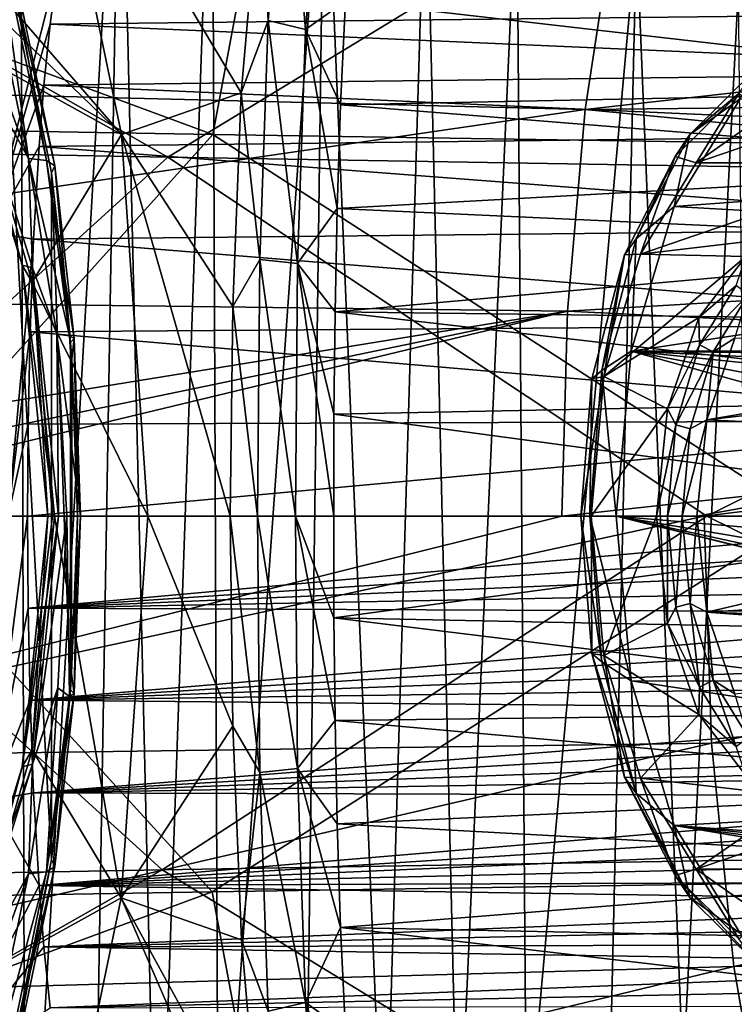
# Model space of a CAD drawing. Header units: metres. Extents: x -240 to 45, y -77 to 27.
# Tile 107 of 256: x -187.84 to -183.01, y -3.3 to 3.35. Entities that reach past the tile are written whole.
import ezdxf

# ---------------------------------------------------------------- set-up
doc = ezdxf.new("R2010")
doc.units = ezdxf.units.M
doc.layers.add('solid_MASSBILD_K_E_SW0001', color=7, linetype='CONTINUOUS')

msp = doc.modelspace()

# ---------------------------------------------------------------- linework, layer by layer
at = {"layer": 'solid_MASSBILD_K_E_SW0001'}
for points in [[(-188.561584, 5.911178, 330.83786), (-187.83667, 5.67342, 331.588531), (-188.286621, -5.82274, 331.122589)], [(-187.83667, 5.67342, 331.588531), (-187.805435, -5.662882, 331.62088), (-188.286621, -5.82274, 331.122589)], [(-187.83667, 5.67342, 331.588531), (-187.164124, 5.439764, 332.284973), (-187.805435, -5.662882, 331.62088)], [(-187.164124, 5.439764, 332.284973), (-187.347061, -5.504754, 332.09552), (-187.805435, -5.662882, 331.62088)], [(-187.164124, 5.439764, 332.284973), (-186.911728, -5.348351, 332.546326), (-187.347061, -5.504754, 332.09552)], [(-187.164124, 5.439764, 332.284973), (-186.541367, 5.210358, 332.92984), (-186.911728, -5.348351, 332.546326)], [(-194.051926, 5.353602, 331.747467), (-194.579056, 2.716932, 332.22345), (-186.537659, 2.579281, 339.411926)], [(-186.066376, 5.082666, 338.935089), (-194.051926, 5.353602, 331.747467), (-186.537659, 2.579281, 339.411926)], [(-186.541367, 5.210358, 332.92984), (-186.498016, -5.19376, 332.974731), (-186.911728, -5.348351, 332.546326)], [(-186.541367, 5.210358, 332.92984), (-185.782562, 4.911433, 333.715607), (-186.498016, -5.19376, 332.974731)], [(-187.153931, 2.578876, 288.780273), (-188.966888, 4.670687, 286.260651), (-187.676834, 5.090929, 289.131897)], [(-187.676834, 5.090929, 289.131897), (-186.21965, 4.290957, 291.372528), (-186.344559, 2.860373, 290.420258)], [(-187.153931, 2.578876, 288.780273), (-187.676834, 5.090929, 289.131897), (-186.344559, 2.860373, 290.420258)], [(-186.066376, 5.082666, 338.935089), (-186.537659, 2.579281, 339.411926), (-178.096207, 2.448006, 346.173401)], [(-177.679306, 4.824141, 345.695313), (-186.066376, 5.082666, 338.935089), (-178.096207, 2.448006, 346.173401)], [(-186.840195, 2.425261, 336.786926), (-194.686646, 2.569469, 329.647766), (-191.258286, 4.944893, 331.910797)], [(-186.840195, 2.425261, 336.786926), (-191.258286, 4.944893, 331.910797), (-183.166763, 4.661078, 339.045105)], [(-185.782562, 4.911433, 333.715607), (-185.915405, -4.965469, 333.578064), (-186.498016, -5.19376, 332.974731)], [(-185.782562, 4.911433, 333.715607), (-185.376205, -4.74159, 334.136414), (-185.915405, -4.965469, 333.578064)], [(-185.782562, 4.911433, 333.715607), (-185.098358, 4.620732, 334.424133), (-185.376205, -4.74159, 334.136414)], [(-186.21965, 4.290957, 291.372528), (-186.038147, 4.76052, 291.958099), (-186.162888, 3.347565, 290.874878)], [(-185.911743, 3.287455, 290.943817), (-186.162888, 3.347565, 290.874878), (-186.038147, 4.76052, 291.958099)], [(-185.795105, 4.666685, 292.017822), (-185.911743, 3.287455, 290.943817), (-186.038147, 4.76052, 291.958099)], [(-187.153931, 2.578876, 288.780273), (-188.55751, 3.934297, 286.640198), (-188.966888, 4.670687, 286.260651)], [(-178.600815, 2.287047, 343.528015), (-186.840195, 2.425261, 336.786926), (-183.166763, 4.661078, 339.045105)], [(-185.795105, 4.666685, 292.017822), (-185.640182, 3.478864, 291.005402), (-185.911743, 3.287455, 290.943817)], [(-178.600815, 2.287047, 343.528015), (-183.166763, 4.661078, 339.045105), (-174.689941, 4.389248, 345.71283)], [(-185.098358, 4.620732, 334.424133), (-184.878174, -4.522256, 334.65213), (-185.376205, -4.74159, 334.136414)], [(-185.098358, 4.620732, 334.424133), (-184.482269, 4.338421, 335.062103), (-184.878174, -4.522256, 334.65213)], [(-183.817825, 4.076342, 338.119995), (-192.274658, 4.391833, 330.8703), (-192.509354, 2.959528, 331.143677)], [(-184.482269, 4.338421, 335.062103), (-184.417694, -4.307622, 335.128967), (-184.878174, -4.522256, 334.65213)], [(-184.482269, 4.338421, 335.062103), (-183.673553, 3.930883, 335.899567), (-184.417694, -4.307622, 335.128967)], [(-186.344559, 2.860373, 290.420258), (-186.21965, 4.290957, 291.372528), (-186.162888, 3.347565, 290.874878)], [(-188.092804, 3.267835, 286.369415), (-187.782944, 2.416063, 286.615997), (-188.157562, 4.222768, 285.787018)], [(-188.034592, 4.20003, 285.69516), (-188.157562, 4.222768, 285.787018), (-187.782944, 2.416063, 286.615997)], [(-188.034592, 4.20003, 285.69516), (-187.782944, 2.416063, 286.615997), (-187.662003, 2.403051, 286.519684)], [(-188.034592, 4.20003, 285.69516), (-187.662003, 2.403051, 286.519684), (-187.971695, 4.137744, 285.567383)], [(-187.971695, 4.137744, 285.567383), (-187.604614, 2.367415, 286.3797), (-187.983215, 4.043052, 285.444275)], [(-187.971695, 4.137744, 285.567383), (-187.662003, 2.403051, 286.519684), (-187.604614, 2.367415, 286.3797)], [(-184.020477, 2.747442, 338.404724), (-183.817825, 4.076342, 338.119995), (-192.509354, 2.959528, 331.143677)], [(-175.069977, 3.758475, 345.054871), (-183.817825, 4.076342, 338.119995), (-184.020477, 2.747442, 338.404724)], [(-187.983215, 4.043052, 285.444275), (-187.626648, -2.320381, 286.233337), (-187.983536, -4.044156, 285.443604)], [(-187.983215, 4.043052, 285.444275), (-187.626434, 2.318772, 286.233826), (-187.626648, -2.320381, 286.233337)], [(-187.604614, 2.367415, 286.3797), (-187.626434, 2.318772, 286.233826), (-187.983215, 4.043052, 285.444275)], [(-187.153931, 2.578876, 288.780273), (-188.215286, 3.164324, 286.940704), (-188.55751, 3.934297, 286.640198)], [(-183.673553, 3.930883, 335.899567), (-183.859283, -4.02886, 335.707214), (-184.417694, -4.307622, 335.128967)], [(-183.673553, 3.930883, 335.899567), (-183.359421, -3.758753, 336.224854), (-183.859283, -4.02886, 335.707214)], [(-183.673553, 3.930883, 335.899567), (-182.98735, 3.542641, 336.610138), (-183.359421, -3.758753, 336.224854)], [(-188.39151, 3.802784, 292.397919), (-188.038666, 1.91899, 292.153931), (-187.582703, 3.730378, 293.880737)], [(-188.038666, 1.91899, 292.153931), (-187.635803, 3.324306, 293.535583), (-187.582703, 3.730378, 293.880737)], [(-180.079315, 3.408656, 289.068512), (-187.582703, 3.730378, 293.880737), (-187.635803, 3.324306, 293.535583)], [(-175.237656, 2.841313, 345.260101), (-175.069977, 3.758475, 345.054871), (-184.020477, 2.747442, 338.404724)], [(-182.98735, 3.542641, 336.610138), (-182.912964, -3.497482, 336.687164), (-183.359421, -3.758753, 336.224854)], [(-185.911743, 3.287455, 290.943817), (-185.640182, 3.478864, 291.005402), (-185.6754, 2.779111, 290.595428)], [(-180.465973, 2.88491, 287.523163), (-185.6754, 2.779111, 290.595428), (-185.640182, 3.478864, 291.005402)], [(-180.405746, 3.399929, 287.805695), (-180.465973, 2.88491, 287.523163), (-185.640182, 3.478864, 291.005402)], [(-180.220413, 3.001917, 288.82196), (-180.079315, 3.408656, 289.068512), (-187.635803, 3.324306, 293.535583)], [(-186.344559, 2.860373, 290.420258), (-186.162888, 3.347565, 290.874878), (-186.220078, 1.734201, 290.158569)], [(-185.964066, 1.705799, 290.229889), (-186.220078, 1.734201, 290.158569), (-186.162888, 3.347565, 290.874878)], [(-185.911743, 3.287455, 290.943817), (-185.964066, 1.705799, 290.229889), (-186.162888, 3.347565, 290.874878)], [(-187.825165, 1.695099, 287.100861), (-188.247025, 3.253806, 286.515991), (-188.315796, 3.294749, 286.714081)], [(-187.825165, 1.695099, 287.100861), (-188.315796, 3.294749, 286.714081), (-188.215286, 3.164324, 286.940704)], [(-188.247025, 3.253806, 286.515991), (-187.782944, 2.416063, 286.615997), (-188.092804, 3.267835, 286.369415)], [(-188.038666, 1.91899, 292.153931), (-187.678207, 2.911981, 293.237091), (-187.635803, 3.324306, 293.535583)], [(-180.220413, 3.001917, 288.82196), (-187.635803, 3.324306, 293.535583), (-187.678207, 2.911981, 293.237091)], [(-185.911743, 3.287455, 290.943817), (-185.697876, 2.078021, 290.286377), (-185.964066, 1.705799, 290.229889)], [(-185.911743, 3.287455, 290.943817), (-185.6754, 2.779111, 290.595428), (-185.697876, 2.078021, 290.286377)], [(-188.247025, 3.253806, 286.515991), (-187.755478, 1.67675, 286.899719), (-187.782944, 2.416063, 286.615997)], [(-187.825165, 1.695099, 287.100861), (-187.755478, 1.67675, 286.899719), (-188.247025, 3.253806, 286.515991)], [(-187.825165, 1.695099, 287.100861), (-188.215286, 3.164324, 286.940704), (-187.757507, 1.579697, 287.32074)], [(-187.153931, 2.578876, 288.780273), (-187.757507, 1.579697, 287.32074), (-188.215286, 3.164324, 286.940704)], [(-180.350754, 2.584834, 288.615051), (-180.220413, 3.001917, 288.82196), (-187.678207, 2.911981, 293.237091)], [(-183.312943, 2.57755, 296.691437), (-182.855499, 3.030092, 297.452759), (-182.973969, 2.818324, 296.7742)], [(-182.981918, 2.856102, 297.594666), (-182.855499, 3.030092, 297.452759), (-183.312943, 2.57755, 296.691437)], [(-184.020477, 2.747442, 338.404724), (-192.509354, 2.959528, 331.143677), (-192.647552, 1.489617, 331.311127)], [(-188.038666, 1.91899, 292.153931), (-187.71167, 2.496102, 292.983826), (-187.678207, 2.911981, 293.237091)], [(-180.350754, 2.584834, 288.615051), (-187.678207, 2.911981, 293.237091), (-187.71167, 2.496102, 292.983826)], [(-180.465973, 2.88491, 287.523163), (-180.514053, 2.364586, 287.290985), (-185.6754, 2.779111, 290.595428)], [(-187.153931, 2.578876, 288.780273), (-186.344559, 2.860373, 290.420258), (-186.40274, 1.416918, 289.88208)], [(-186.40274, 1.416918, 289.88208), (-186.344559, 2.860373, 290.420258), (-186.220078, 1.734201, 290.158569)], [(-175.358215, 1.905055, 345.408081), (-175.237656, 2.841313, 345.260101), (-184.020477, 2.747442, 338.404724)], [(-182.973969, 2.818324, 296.7742), (-178.717636, 2.4395, 293.521027), (-183.419891, 2.091837, 296.032074)], [(-183.312943, 2.57755, 296.691437), (-182.973969, 2.818324, 296.7742), (-183.419891, 2.091837, 296.032074)], [(-183.413086, 2.429546, 296.877075), (-183.269775, 2.385643, 297.244232), (-182.981918, 2.856102, 297.594666)], [(-183.413086, 2.429546, 296.877075), (-182.981918, 2.856102, 297.594666), (-183.312943, 2.57755, 296.691437)], [(-182.981918, 2.856102, 297.594666), (-183.269775, 2.385643, 297.244232), (-182.806931, 2.712556, 298.014557)], [(-184.140427, 1.383468, 338.579254), (-184.020477, 2.747442, 338.404724), (-192.647552, 1.489617, 331.311127)], [(-180.514053, 2.364586, 287.290985), (-185.697876, 2.078021, 290.286377), (-185.6754, 2.779111, 290.595428)], [(-175.358215, 1.905055, 345.408081), (-184.020477, 2.747442, 338.404724), (-184.140427, 1.383468, 338.579254)], [(-186.537659, 2.579281, 339.411926), (-194.579056, 2.716932, 332.22345), (-188.857285, 0, 337.716949)], [(-182.31459, 2.712557, 298.833923), (-182.806931, 2.712556, 298.014557), (-183.269775, 2.385643, 297.244232)], [(-181.851746, 2.385643, 299.604248), (-182.31459, 2.712557, 298.833923), (-183.269775, 2.385643, 297.244232)], [(-186.840195, 2.425261, 336.786926), (-189.510956, 0, 334.740784), (-194.686646, 2.569469, 329.647766)], [(-186.537659, 2.579281, 339.411926), (-188.857285, 0, 337.716949), (-182.540787, 0, 342.990662)], [(-187.153931, 2.578876, 288.780273), (-186.975952, 0.000086, 288.658722), (-187.757507, 1.579697, 287.32074)], [(-180.521469, 1.945546, 288.375793), (-180.350754, 2.584834, 288.615051), (-187.71167, 2.496102, 292.983826)], [(-187.153931, 2.578876, 288.780273), (-186.40274, 1.416918, 289.88208), (-186.419113, 0.000084, 289.711914)], [(-187.153931, 2.578876, 288.780273), (-186.419113, 0.000084, 289.711914), (-186.975952, 0.000086, 288.658722)], [(-178.096207, 2.448006, 346.173401), (-186.537659, 2.579281, 339.411926), (-182.540787, 0, 342.990662)], [(-183.675964, 1.872699, 296.08728), (-183.312943, 2.57755, 296.691437), (-183.419891, 2.091837, 296.032074)], [(-183.413086, 2.429546, 296.877075), (-183.312943, 2.57755, 296.691437), (-183.675964, 1.872699, 296.08728)], [(-188.038666, 1.91899, 292.153931), (-187.748199, 1.870469, 292.684937), (-187.71167, 2.496102, 292.983826)], [(-180.521469, 1.945546, 288.375793), (-187.71167, 2.496102, 292.983826), (-187.748199, 1.870469, 292.684937)], [(-186.840195, 2.425261, 336.786926), (-183.199127, 0, 340.141876), (-189.510956, 0, 334.740784)], [(-187.755478, 1.67675, 286.899719), (-187.591232, 1.228364, 286.87149), (-187.782944, 2.416063, 286.615997)], [(-187.506241, 1.218504, 286.769409), (-187.782944, 2.416063, 286.615997), (-187.591232, 1.228364, 286.87149)], [(-187.662003, 2.403051, 286.519684), (-187.782944, 2.416063, 286.615997), (-187.506241, 1.218504, 286.769409)], [(-187.662003, 2.403051, 286.519684), (-187.506241, 1.218504, 286.769409), (-187.473694, 1.198996, 286.641663)], [(-187.604614, 2.367415, 286.3797), (-187.662003, 2.403051, 286.519684), (-187.473694, 1.198996, 286.641663)], [(-178.600815, 2.287047, 343.528015), (-183.199127, 0, 340.141876), (-186.840195, 2.425261, 336.786926)], [(-183.75528, 1.765168, 296.307587), (-183.6474, 1.770626, 296.615784), (-183.413086, 2.429546, 296.877075)], [(-183.75528, 1.765168, 296.307587), (-183.413086, 2.429546, 296.877075), (-183.675964, 1.872699, 296.08728)], [(-183.413086, 2.429546, 296.877075), (-183.6474, 1.770626, 296.615784), (-183.269775, 2.385643, 297.244232)], [(-178.911591, 1.836985, 293.031189), (-183.419891, 2.091837, 296.032074), (-178.717636, 2.4395, 293.521027)], [(-187.604614, 2.367415, 286.3797), (-187.499146, 1.172543, 286.515503), (-187.626434, 2.318772, 286.233826)], [(-187.604614, 2.367415, 286.3797), (-187.473694, 1.198996, 286.641663), (-187.499146, 1.172543, 286.515503)], [(-180.514053, 2.364586, 287.290985), (-180.55127, 1.840868, 287.107727), (-185.697876, 2.078021, 290.286377)], [(-181.851746, 2.385643, 299.604248), (-183.269775, 2.385643, 297.244232), (-183.6474, 1.770626, 296.615784)], [(-182.56076, 1.89826, 298.424255), (-181.851746, 2.385643, 299.604248), (-183.6474, 1.770626, 296.615784)], [(-187.626434, 2.318772, 286.233826), (-187.499191, -1.173352, 286.515411), (-187.626648, -2.320381, 286.233337)], [(-187.626434, 2.318772, 286.233826), (-187.499146, 1.172543, 286.515503), (-187.499191, -1.173352, 286.515411)], [(-178.600815, 2.287047, 343.528015), (-176.990082, 0, 345.019501), (-183.199127, 0, 340.141876)], [(-185.964066, 1.705799, 290.229889), (-185.697876, 2.078021, 290.286377), (-185.711319, 1.380248, 290.07196)], [(-180.55127, 1.840868, 287.107727), (-185.711319, 1.380248, 290.07196), (-185.697876, 2.078021, 290.286377)], [(-183.675964, 1.872699, 296.08728), (-183.419891, 2.091837, 296.032074), (-183.710938, 1.113042, 295.547699)], [(-178.911591, 1.836985, 293.031189), (-183.710938, 1.113042, 295.547699), (-183.419891, 2.091837, 296.032074)], [(-180.667725, 1.296537, 288.223358), (-180.521469, 1.945546, 288.375793), (-187.748199, 1.870469, 292.684937)], [(-188.038666, 1.91899, 292.153931), (-187.919601, 0, 292.069122), (-187.748199, 1.870469, 292.684937)], [(-187.771698, 1.244757, 292.47702), (-187.748199, 1.870469, 292.684937), (-187.919601, 0, 292.069122)], [(-180.667725, 1.296537, 288.223358), (-187.748199, 1.870469, 292.684937), (-187.771698, 1.244757, 292.47702)], [(-175.430939, 0.955896, 345.49762), (-175.358215, 1.905055, 345.408081), (-184.140427, 1.383468, 338.579254)], [(-183.909042, 0.984536, 295.699371), (-183.675964, 1.872699, 296.08728), (-183.710938, 1.113042, 295.547699)], [(-183.75528, 1.765168, 296.307587), (-183.675964, 1.872699, 296.08728), (-183.909042, 0.984536, 295.699371)], [(-182.935226, 1.753509, 297.801025), (-182.56076, 1.89826, 298.424255), (-183.6474, 1.770626, 296.615784)], [(-180.55127, 1.840868, 287.107727), (-180.578415, 1.315297, 286.971863), (-185.711319, 1.380248, 290.07196)], [(-178.911591, 1.836985, 293.031189), (-179.026001, 1.122271, 292.677094), (-183.710938, 1.113042, 295.547699)], [(-186.40274, 1.416918, 289.88208), (-186.220078, 1.734201, 290.158569), (-186.235092, 0.000084, 289.905396)], [(-186.220078, 1.734201, 290.158569), (-185.977463, 0.000092, 289.976563), (-186.235092, 0.000084, 289.905396)], [(-185.964066, 1.705799, 290.229889), (-185.977463, 0.000092, 289.976563), (-186.220078, 1.734201, 290.158569)], [(-183.97496, 0.928004, 295.941956), (-183.893845, 0.941806, 296.205627), (-183.75528, 1.765168, 296.307587)], [(-183.97496, 0.928004, 295.941956), (-183.75528, 1.765168, 296.307587), (-183.909042, 0.984536, 295.699371)], [(-182.935226, 1.753509, 297.801025), (-183.6474, 1.770626, 296.615784), (-183.893845, 0.941806, 296.205627)], [(-183.75528, 1.765168, 296.307587), (-183.893845, 0.941806, 296.205627), (-183.6474, 1.770626, 296.615784)], [(-183.252594, 1.341293, 297.272858), (-182.935226, 1.753509, 297.801025), (-183.893845, 0.941806, 296.205627)], [(-183.001328, 1.557856, 297.639648), (-182.935226, 1.753509, 297.801025), (-183.252594, 1.341293, 297.272858)], [(-187.825165, 1.695099, 287.100861), (-187.608047, 0.000087, 287.439484), (-187.651825, 0.000057, 287.273041)], [(-187.825165, 1.695099, 287.100861), (-187.757507, 1.579697, 287.32074), (-187.608047, 0.000087, 287.439484)], [(-187.825165, 1.695099, 287.100861), (-187.651825, 0.000057, 287.273041), (-187.755478, 1.67675, 286.899719)], [(-187.755478, 1.67675, 286.899719), (-187.621613, 0.000033, 287.103607), (-187.58075, 0.000023, 287.028809)], [(-187.755478, 1.67675, 286.899719), (-187.58075, 0.000023, 287.028809), (-187.591232, 1.228364, 286.87149)], [(-187.755478, 1.67675, 286.899719), (-187.651825, 0.000057, 287.273041), (-187.621613, 0.000033, 287.103607)], [(-185.964066, 1.705799, 290.229889), (-185.720444, 0.000108, 289.905151), (-185.977463, 0.000092, 289.976563)], [(-185.964066, 1.705799, 290.229889), (-185.711319, 1.380248, 290.07196), (-185.718414, 0.68748, 289.946411)], [(-185.964066, 1.705799, 290.229889), (-185.718414, 0.68748, 289.946411), (-185.720444, 0.000108, 289.905151)], [(-186.975952, 0.000086, 288.658722), (-187.608047, 0.000087, 287.439484), (-187.757507, 1.579697, 287.32074)], [(-183.247818, 1.156283, 297.229431), (-183.001328, 1.557856, 297.639648), (-183.252594, 1.341293, 297.272858)], [(-182.920288, 1.49445, 297.633667), (-183.001328, 1.557856, 297.639648), (-183.247818, 1.156283, 297.229431)], [(-184.140427, 1.383468, 338.579254), (-192.647552, 1.489617, 331.311127), (-192.692886, 0, 331.36792)], [(-183.156738, 1.109221, 297.240143), (-182.920288, 1.49445, 297.633667), (-183.247818, 1.156283, 297.229431)], [(-183.009308, 1.200858, 297.292786), (-182.920288, 1.49445, 297.633667), (-183.156738, 1.109221, 297.240143)], [(-186.40274, 1.416918, 289.88208), (-186.235092, 0.000084, 289.905396), (-186.419113, 0.000084, 289.711914)], [(-184.140427, 1.383468, 338.579254), (-192.692886, 0, 331.36792), (-190.824524, 0, 333.012726)], [(-184.140427, 1.383468, 338.579254), (-190.824524, 0, 333.012726), (-189.899078, 0, 333.816956)], [(-184.140427, 1.383468, 338.579254), (-189.899078, 0, 333.816956), (-184.179077, 0, 338.639221)], [(-180.59613, 0.788806, 286.882111), (-185.718414, 0.68748, 289.946411), (-185.711319, 1.380248, 290.07196)], [(-180.578415, 1.315297, 286.971863), (-180.59613, 0.788806, 286.882111), (-185.711319, 1.380248, 290.07196)], [(-175.430939, 0.955896, 345.49762), (-184.140427, 1.383468, 338.579254), (-184.179077, 0, 338.639221)], [(-183.464401, 0.724654, 296.920349), (-183.252594, 1.341293, 297.272858), (-183.893845, 0.941806, 296.205627)], [(-183.247818, 1.156283, 297.229431), (-183.252594, 1.341293, 297.272858), (-183.464401, 0.724654, 296.920349)], [(-180.791, 0.645573, 288.156006), (-180.667725, 1.296537, 288.223358), (-187.771698, 1.244757, 292.47702)], [(-187.784714, 0.621493, 292.354858), (-187.771698, 1.244757, 292.47702), (-187.919601, 0, 292.069122)], [(-180.791, 0.645573, 288.156006), (-187.771698, 1.244757, 292.47702), (-187.784714, 0.621493, 292.354858)], [(-187.591232, 1.228364, 286.87149), (-187.58075, 0.000023, 287.028809), (-187.52298, 0.000014, 286.962555)], [(-187.432159, -0.000012, 286.801758), (-187.591232, 1.228364, 286.87149), (-187.52298, 0.000014, 286.962555)], [(-187.506241, 1.218504, 286.769409), (-187.591232, 1.228364, 286.87149), (-187.432159, -0.000012, 286.801758)], [(-187.506241, 1.218504, 286.769409), (-187.432159, -0.000012, 286.801758), (-187.473694, 1.198996, 286.641663)], [(-187.473694, 1.198996, 286.641663), (-187.491013, 1.063333, 286.533478), (-187.499146, 1.172543, 286.515503)], [(-187.473694, 1.198996, 286.641663), (-187.452713, 0.000008, 286.618225), (-187.491013, 1.063333, 286.533478)], [(-187.473694, 1.198996, 286.641663), (-187.432159, -0.000012, 286.801758), (-187.452713, 0.000008, 286.618225)], [(-183.198914, 0.6499, 296.977234), (-183.009308, 1.200858, 297.292786), (-183.156738, 1.109221, 297.240143)], [(-180.314438, 1.139523, 295.649109), (-183.009308, 1.200858, 297.292786), (-183.198914, 0.6499, 296.977234)], [(-187.499146, 1.172543, 286.515503), (-187.491074, -1.064505, 286.533356), (-187.499191, -1.173352, 286.515411)], [(-187.499146, 1.172543, 286.515503), (-187.491013, 1.063333, 286.533478), (-187.491074, -1.064505, 286.533356)], [(-183.408691, 0.615245, 296.96167), (-183.247818, 1.156283, 297.229431), (-183.464401, 0.724654, 296.920349)], [(-183.156738, 1.109221, 297.240143), (-183.247818, 1.156283, 297.229431), (-183.408691, 0.615245, 296.96167)], [(-180.314438, 1.139523, 295.649109), (-183.198914, 0.6499, 296.977234), (-180.254883, 0.985037, 295.466248)], [(-183.909042, 0.984536, 295.699371), (-183.710938, 1.113042, 295.547699), (-183.812012, 0, 295.379456)], [(-183.710938, 1.113042, 295.547699), (-179.713974, 0, 292.868195), (-183.812012, 0, 295.379456)], [(-179.152451, 1.11897, 292.753296), (-183.710938, 1.113042, 295.547699), (-179.026001, 1.122271, 292.677094)], [(-179.152451, 1.11897, 292.753296), (-179.278778, 1.115667, 292.829407), (-183.710938, 1.113042, 295.547699)], [(-179.278778, 1.115667, 292.829407), (-179.455948, 1.061386, 292.915833), (-183.710938, 1.113042, 295.547699)], [(-179.704285, 0.351669, 292.884308), (-179.713974, 0, 292.868195), (-183.710938, 1.113042, 295.547699)], [(-179.704285, 0.351669, 292.884308), (-183.710938, 1.113042, 295.547699), (-179.675339, 0.699325, 292.932495)], [(-179.60054, 0.918126, 292.95163), (-179.675339, 0.699325, 292.932495), (-183.710938, 1.113042, 295.547699)], [(-179.455948, 1.061386, 292.915833), (-179.60054, 0.918126, 292.95163), (-183.710938, 1.113042, 295.547699)], [(-183.311081, 0.590204, 296.983307), (-183.156738, 1.109221, 297.240143), (-183.408691, 0.615245, 296.96167)], [(-183.198914, 0.6499, 296.977234), (-183.156738, 1.109221, 297.240143), (-183.311081, 0.590204, 296.983307)], [(-187.491013, 1.063333, 286.533478), (-187.452713, 0.000008, 286.618225), (-187.491074, -1.064505, 286.533356)], [(-175.430939, 0.955896, 345.49762), (-184.179077, 0, 338.639221), (-183.215836, 0, 339.426788)], [(-184.050659, 0, 295.815979), (-183.979355, 0, 296.063293), (-183.893845, 0.941806, 296.205627)], [(-183.97496, 0.928004, 295.941956), (-184.050659, 0, 295.815979), (-183.893845, 0.941806, 296.205627)], [(-183.909042, 0.984536, 295.699371), (-183.812012, 0, 295.379456), (-183.989365, 0, 295.565704)], [(-183.97496, 0.928004, 295.941956), (-183.909042, 0.984536, 295.699371), (-183.989365, 0, 295.565704)], [(-183.464401, 0.724654, 296.920349), (-183.893845, 0.941806, 296.205627), (-183.979355, 0, 296.063293)], [(-175.430939, 0.955896, 345.49762), (-183.215836, 0, 339.426788), (-175.455292, 0, 345.527679)], [(-183.198914, 0.6499, 296.977234), (-180.378052, 0.518099, 295.261261), (-180.254883, 0.985037, 295.466248)], [(-183.97496, 0.928004, 295.941956), (-183.989365, 0, 295.565704), (-184.050659, 0, 295.815979)], [(-180.59613, 0.788806, 286.882111), (-180.605988, -0.001593, 286.832062), (-185.718414, 0.68748, 289.946411)], [(-180.605988, -0.001593, 286.832062), (-185.720444, 0.000108, 289.905151), (-185.718414, 0.68748, 289.946411)], [(-183.464401, 0.724654, 296.920349), (-183.979355, 0, 296.063293), (-183.538437, 0, 296.797119)], [(-183.408691, 0.615245, 296.96167), (-183.464401, 0.724654, 296.920349), (-183.538437, 0, 296.797119)], [(-187.784714, 0.621493, 292.354858), (-187.919601, 0, 292.069122), (-187.788834, 0, 292.314606)], [(-180.791, 0.645573, 288.156006), (-187.784714, 0.621493, 292.354858), (-187.788834, 0, 292.314606)], [(-180.892242, -0.000008, 288.170715), (-180.791, 0.645573, 288.156006), (-187.788834, 0, 292.314606)], [(-183.408691, 0.615245, 296.96167), (-183.538437, 0, 296.797119), (-183.464569, 0, 296.868683)], [(-183.311081, 0.590204, 296.983307), (-183.408691, 0.615245, 296.96167), (-183.464569, 0, 296.868683)], [(-183.198914, 0.6499, 296.977234), (-183.364685, 0, 296.894104), (-183.265503, 0, 296.866425)], [(-183.198914, 0.6499, 296.977234), (-183.311081, 0.590204, 296.983307), (-183.364685, 0, 296.894104)], [(-183.198914, 0.6499, 296.977234), (-183.265503, 0, 296.866425), (-180.378052, 0.518099, 295.261261)], [(-183.311081, 0.590204, 296.983307), (-183.464569, 0, 296.868683), (-183.364685, 0, 296.894104)], [(-180.378052, 0.518099, 295.261261), (-183.265503, 0, 296.866425), (-180.420502, 0, 295.190613)], [(-188.857285, 0, 337.716949), (-194.584671, -2.673894, 332.228516), (-186.542679, -2.538422, 339.416992)], [(-182.540787, 0, 342.990662), (-188.857285, 0, 337.716949), (-186.542679, -2.538422, 339.416992)], [(-187.824951, -1.694984, 287.100769), (-187.651825, 0.000057, 287.273041), (-187.757324, -1.579723, 287.320679)], [(-187.621613, 0.000033, 287.103607), (-187.651825, 0.000057, 287.273041), (-187.824951, -1.694984, 287.100769)], [(-187.621613, 0.000033, 287.103607), (-187.824951, -1.694984, 287.100769), (-187.58075, 0.000023, 287.028809)], [(-187.824951, -1.694984, 287.100769), (-187.75528, -1.676679, 286.899658), (-187.58075, 0.000023, 287.028809)], [(-187.651825, 0.000057, 287.273041), (-187.608047, 0.000087, 287.439484), (-187.757324, -1.579723, 287.320679)], [(-187.156525, -2.578891, 288.774628), (-187.757324, -1.579723, 287.320679), (-187.608047, 0.000087, 287.439484)], [(-187.58075, 0.000023, 287.028809), (-187.75528, -1.676679, 286.899658), (-187.52298, 0.000014, 286.962555)], [(-187.75528, -1.676679, 286.899658), (-187.583893, -1.160453, 286.881195), (-187.52298, 0.000014, 286.962555)], [(-186.975952, 0.000086, 288.658722), (-187.156525, -2.578891, 288.774628), (-187.608047, 0.000087, 287.439484)], [(-187.506271, -1.219347, 286.769257), (-187.52298, 0.000014, 286.962555), (-187.583893, -1.160453, 286.881195)], [(-187.432159, -0.000012, 286.801758), (-187.52298, 0.000014, 286.962555), (-187.506271, -1.219347, 286.769257)], [(-187.47374, -1.199835, 286.641541), (-187.491074, -1.064505, 286.533356), (-187.452713, 0.000008, 286.618225)], [(-187.432159, -0.000012, 286.801758), (-187.47374, -1.199835, 286.641541), (-187.452713, 0.000008, 286.618225)], [(-187.156525, -2.578891, 288.774628), (-186.975952, 0.000086, 288.658722), (-186.402542, -1.41902, 289.882507)], [(-186.975952, 0.000086, 288.658722), (-186.419113, 0.000084, 289.711914), (-186.402542, -1.41902, 289.882507)], [(-182.540787, 0, 342.990662), (-186.542679, -2.538422, 339.416992), (-178.100647, -2.409226, 346.178497)], [(-186.419113, 0.000084, 289.711914), (-186.235092, 0.000084, 289.905396), (-186.21991, -1.733682, 290.158295)], [(-186.402542, -1.41902, 289.882507), (-186.419113, 0.000084, 289.711914), (-186.21991, -1.733682, 290.158295)], [(-185.977463, 0.000092, 289.976563), (-185.963898, -1.705271, 290.229614), (-186.235092, 0.000084, 289.905396)], [(-185.963898, -1.705271, 290.229614), (-186.21991, -1.733682, 290.158295), (-186.235092, 0.000084, 289.905396)], [(-185.977463, 0.000092, 289.976563), (-185.720444, 0.000108, 289.905151), (-185.718307, -0.688206, 289.946442)], [(-185.977463, 0.000092, 289.976563), (-185.718307, -0.688206, 289.946442), (-185.711151, -1.381788, 290.072266)], [(-185.977463, 0.000092, 289.976563), (-185.711151, -1.381788, 290.072266), (-185.963898, -1.705271, 290.229614)], [(-180.605988, -0.001593, 286.832062), (-185.718307, -0.688206, 289.946442), (-185.720444, 0.000108, 289.905151)], [(-183.97496, -0.928004, 295.941956), (-183.979355, 0, 296.063293), (-184.050659, 0, 295.815979)], [(-184.050659, 0, 295.815979), (-183.989365, 0, 295.565704), (-183.909042, -0.984536, 295.699371)], [(-183.97496, -0.928004, 295.941956), (-184.050659, 0, 295.815979), (-183.909042, -0.984536, 295.699371)], [(-183.989365, 0, 295.565704), (-183.812012, 0, 295.379456), (-183.710938, -1.113042, 295.547699)], [(-183.909042, -0.984536, 295.699371), (-183.989365, 0, 295.565704), (-183.710938, -1.113042, 295.547699)], [(-183.538437, 0, 296.797119), (-183.979355, 0, 296.063293), (-183.893845, -0.941806, 296.205627)], [(-183.464386, -0.724721, 296.920349), (-183.538437, 0, 296.797119), (-183.893845, -0.941806, 296.205627)], [(-183.812012, 0, 295.379456), (-179.713974, 0, 292.868195), (-179.704285, -0.351669, 292.884308)], [(-183.464569, 0, 296.868683), (-183.538437, 0, 296.797119), (-183.464386, -0.724721, 296.920349)], [(-183.311081, -0.590204, 296.983307), (-183.265503, 0, 296.866425), (-183.364685, 0, 296.894104)], [(-183.311081, -0.590204, 296.983307), (-183.198914, -0.6499, 296.977234), (-183.265503, 0, 296.866425)], [(-180.420502, 0, 295.190613), (-183.265503, 0, 296.866425), (-183.198914, -0.6499, 296.977234)], [(-180.420502, 0, 295.190613), (-183.198914, -0.6499, 296.977234), (-177.663895, -0.303374, 293.59964)], [(-186.879745, -2.38989, 336.761505), (-194.725967, -2.532007, 329.620117), (-189.510956, 0, 334.740784)], [(-184.179077, 0, 338.639221), (-189.899078, 0, 333.816956), (-190.770874, -1.640973, 332.939423)], [(-183.215836, 0, 339.426788), (-184.179077, 0, 338.639221), (-190.770874, -1.640973, 332.939423)], [(-183.166794, -1.535347, 339.352386), (-183.215836, 0, 339.426788), (-190.770874, -1.640973, 332.939423)], [(-186.879745, -2.38989, 336.761505), (-189.510956, 0, 334.740784), (-183.199127, 0, 340.141876)], [(-187.788834, 0, 292.314606), (-187.919601, 0, 292.069122), (-188.038727, -1.918995, 292.153839)], [(-187.784714, -0.621539, 292.354889), (-187.788834, 0, 292.314606), (-188.038727, -1.918995, 292.153839)], [(-180.892242, -0.000008, 288.170715), (-187.788834, 0, 292.314606), (-187.784714, -0.621539, 292.354889)], [(-180.868637, -0.162264, 288.159424), (-180.892242, -0.000008, 288.170715), (-187.784714, -0.621539, 292.354889)], [(-187.432159, -0.000012, 286.801758), (-187.506271, -1.219347, 286.769257), (-187.47374, -1.199835, 286.641541)], [(-178.64032, -2.253683, 343.505402), (-186.879745, -2.38989, 336.761505), (-183.199127, 0, 340.141876)], [(-180.605988, -0.001593, 286.832062), (-180.596054, -0.791711, 286.882477), (-185.718307, -0.688206, 289.946442)], [(-183.97496, -0.928004, 295.941956), (-183.893845, -0.941806, 296.205627), (-183.979355, 0, 296.063293)], [(-183.812012, 0, 295.379456), (-179.455963, -1.061379, 292.915833), (-179.278778, -1.115667, 292.829407)], [(-183.710938, -1.113042, 295.547699), (-183.812012, 0, 295.379456), (-179.278778, -1.115667, 292.829407)], [(-183.812012, 0, 295.379456), (-179.600555, -0.918119, 292.95163), (-179.455963, -1.061379, 292.915833)], [(-183.812012, 0, 295.379456), (-179.675339, -0.699325, 292.932495), (-179.600555, -0.918119, 292.95163)], [(-183.812012, 0, 295.379456), (-179.704285, -0.351669, 292.884308), (-179.675339, -0.699325, 292.932495)], [(-183.408691, -0.615245, 296.96167), (-183.464569, 0, 296.868683), (-183.464386, -0.724721, 296.920349)], [(-183.364685, 0, 296.894104), (-183.464569, 0, 296.868683), (-183.408691, -0.615245, 296.96167)], [(-183.311081, -0.590204, 296.983307), (-183.364685, 0, 296.894104), (-183.408691, -0.615245, 296.96167)], [(-175.455292, 0, 345.527679), (-183.215836, 0, 339.426788), (-183.166794, -1.535347, 339.352386)], [(-178.64032, -2.253683, 343.505402), (-183.199127, 0, 340.141876), (-176.990082, 0, 345.019501)], [(-175.400589, -1.431703, 345.460236), (-175.455292, 0, 345.527679), (-183.166794, -1.535347, 339.352386)], [(-180.843704, -0.325173, 288.153229), (-180.868637, -0.162264, 288.159424), (-187.784714, -0.621539, 292.354889)], [(-180.817444, -0.488631, 288.152161), (-180.843704, -0.325173, 288.153229), (-187.784714, -0.621539, 292.354889)], [(-183.198914, -0.6499, 296.977234), (-177.545471, -0.841736, 293.766602), (-177.663895, -0.303374, 293.59964)], [(-180.78978, -0.652529, 288.156281), (-180.817444, -0.488631, 288.152161), (-187.784714, -0.621539, 292.354889)], [(-183.311081, -0.590204, 296.983307), (-183.408691, -0.615245, 296.96167), (-183.247818, -1.156283, 297.229431)], [(-183.156738, -1.109221, 297.240143), (-183.198914, -0.6499, 296.977234), (-183.311081, -0.590204, 296.983307)], [(-183.156738, -1.109221, 297.240143), (-183.311081, -0.590204, 296.983307), (-183.247818, -1.156283, 297.229431)], [(-187.771683, -1.24482, 292.477051), (-187.784714, -0.621539, 292.354889), (-188.038727, -1.918995, 292.153839)], [(-180.78978, -0.652529, 288.156281), (-187.784714, -0.621539, 292.354889), (-187.771683, -1.24482, 292.477051)], [(-180.760712, -0.816759, 288.165649), (-180.78978, -0.652529, 288.156281), (-187.771683, -1.24482, 292.477051)], [(-183.247818, -1.156283, 297.229431), (-183.408691, -0.615245, 296.96167), (-183.464386, -0.724721, 296.920349)], [(-178.784698, -0.863933, 294.509674), (-177.545471, -0.841736, 293.766602), (-183.198914, -0.6499, 296.977234)], [(-183.198914, -0.6499, 296.977234), (-180.032913, -0.886111, 295.25827), (-178.784698, -0.863933, 294.509674)], [(-183.198914, -0.6499, 296.977234), (-183.009308, -1.200858, 297.292786), (-180.032913, -0.886111, 295.25827)], [(-183.156738, -1.109221, 297.240143), (-183.009308, -1.200858, 297.292786), (-183.198914, -0.6499, 296.977234)], [(-180.578308, -1.317757, 286.972382), (-185.711151, -1.381788, 290.072266), (-185.718307, -0.688206, 289.946442)], [(-180.596054, -0.791711, 286.882477), (-180.578308, -1.317757, 286.972382), (-185.718307, -0.688206, 289.946442)], [(-183.252563, -1.341334, 297.272888), (-183.464386, -0.724721, 296.920349), (-183.893845, -0.941806, 296.205627)], [(-183.247818, -1.156283, 297.229431), (-183.464386, -0.724721, 296.920349), (-183.252563, -1.341334, 297.272888)], [(-180.730209, -0.981207, 288.180298), (-180.760712, -0.816759, 288.165649), (-187.771683, -1.24482, 292.477051)], [(-183.75528, -1.765168, 296.307587), (-183.893845, -0.941806, 296.205627), (-183.97496, -0.928004, 295.941956)], [(-183.97496, -0.928004, 295.941956), (-183.909042, -0.984536, 295.699371), (-183.675964, -1.872699, 296.08728)], [(-183.75528, -1.765168, 296.307587), (-183.97496, -0.928004, 295.941956), (-183.675964, -1.872699, 296.08728)], [(-180.698242, -1.145757, 288.200256), (-180.730209, -0.981207, 288.180298), (-187.771683, -1.24482, 292.477051)], [(-183.675964, -1.872699, 296.08728), (-183.909042, -0.984536, 295.699371), (-183.710938, -1.113042, 295.547699)], [(-183.252563, -1.341334, 297.272888), (-183.893845, -0.941806, 296.205627), (-183.6474, -1.770626, 296.615784)], [(-183.75528, -1.765168, 296.307587), (-183.6474, -1.770626, 296.615784), (-183.893845, -0.941806, 296.205627)], [(-187.47374, -1.199835, 286.641541), (-187.499191, -1.173352, 286.515411), (-187.491074, -1.064505, 286.533356)], [(-183.710938, -1.113042, 295.547699), (-179.026001, -1.122271, 292.677094), (-178.911255, -1.838436, 293.032104)], [(-183.419891, -2.091837, 296.032074), (-183.710938, -1.113042, 295.547699), (-178.911255, -1.838436, 293.032104)], [(-183.710938, -1.113042, 295.547699), (-179.152451, -1.11897, 292.753296), (-179.026001, -1.122271, 292.677094)], [(-183.710938, -1.113042, 295.547699), (-179.278778, -1.115667, 292.829407), (-179.152451, -1.11897, 292.753296)], [(-183.675964, -1.872699, 296.08728), (-183.710938, -1.113042, 295.547699), (-183.419891, -2.091837, 296.032074)], [(-183.156738, -1.109221, 297.240143), (-183.247818, -1.156283, 297.229431), (-183.001328, -1.557856, 297.639648)], [(-182.920288, -1.49445, 297.633667), (-183.009308, -1.200858, 297.292786), (-183.156738, -1.109221, 297.240143)], [(-182.920288, -1.49445, 297.633667), (-183.156738, -1.109221, 297.240143), (-183.001328, -1.557856, 297.639648)], [(-187.75528, -1.676679, 286.899658), (-187.783173, -2.417739, 286.615479), (-187.583893, -1.160453, 286.881195)], [(-187.662231, -2.404722, 286.519165), (-187.583893, -1.160453, 286.881195), (-187.783173, -2.417739, 286.615479)], [(-180.66478, -1.310293, 288.225616), (-180.698242, -1.145757, 288.200256), (-187.771683, -1.24482, 292.477051)], [(-187.506271, -1.219347, 286.769257), (-187.583893, -1.160453, 286.881195), (-187.662231, -2.404722, 286.519165)], [(-187.604843, -2.369061, 286.379181), (-187.626648, -2.320381, 286.233337), (-187.499191, -1.173352, 286.515411)], [(-187.47374, -1.199835, 286.641541), (-187.604843, -2.369061, 286.379181), (-187.499191, -1.173352, 286.515411)], [(-183.001328, -1.557856, 297.639648), (-183.247818, -1.156283, 297.229431), (-183.252563, -1.341334, 297.272888)], [(-187.748199, -1.870497, 292.684967), (-187.771683, -1.24482, 292.477051), (-188.038727, -1.918995, 292.153839)], [(-180.66478, -1.310293, 288.225616), (-187.771683, -1.24482, 292.477051), (-187.748199, -1.870497, 292.684967)], [(-187.47374, -1.199835, 286.641541), (-187.662231, -2.404722, 286.519165), (-187.604843, -2.369061, 286.379181)], [(-187.506271, -1.219347, 286.769257), (-187.662231, -2.404722, 286.519165), (-187.47374, -1.199835, 286.641541)], [(-180.633789, -1.456428, 288.252716), (-180.66478, -1.310293, 288.225616), (-187.748199, -1.870497, 292.684967)], [(-180.578308, -1.317757, 286.972382), (-180.551147, -1.842805, 287.108307), (-185.711151, -1.381788, 290.072266)], [(-185.963898, -1.705271, 290.229614), (-185.711151, -1.381788, 290.072266), (-185.697601, -2.080084, 290.287018)], [(-180.551147, -1.842805, 287.108307), (-185.697601, -2.080084, 290.287018), (-185.711151, -1.381788, 290.072266)], [(-182.935196, -1.753527, 297.801056), (-183.252563, -1.341334, 297.272888), (-183.6474, -1.770626, 296.615784)], [(-183.001328, -1.557856, 297.639648), (-183.252563, -1.341334, 297.272888), (-182.935196, -1.753527, 297.801056)], [(-180.601624, -1.602356, 288.284119), (-180.633789, -1.456428, 288.252716), (-187.748199, -1.870497, 292.684967)], [(-187.156525, -2.578891, 288.774628), (-186.402542, -1.41902, 289.882507), (-186.344131, -2.863023, 290.421448)], [(-186.344131, -2.863023, 290.421448), (-186.402542, -1.41902, 289.882507), (-186.21991, -1.733682, 290.158295)], [(-175.400589, -1.431703, 345.460236), (-183.166794, -1.535347, 339.352386), (-183.016708, -3.043975, 339.134766)], [(-175.23761, -2.841646, 345.26004), (-175.400589, -1.431703, 345.460236), (-183.016708, -3.043975, 339.134766)], [(-183.166794, -1.535347, 339.352386), (-190.770874, -1.640973, 332.939423), (-190.605896, -3.254683, 332.724854)], [(-183.016708, -3.043975, 339.134766), (-183.166794, -1.535347, 339.352386), (-190.605896, -3.254683, 332.724854)], [(-187.824951, -1.694984, 287.100769), (-187.757324, -1.579723, 287.320679), (-188.215012, -3.164556, 286.940491)], [(-187.156525, -2.578891, 288.774628), (-188.215012, -3.164556, 286.940491), (-187.757324, -1.579723, 287.320679)], [(-180.568268, -1.747996, 288.319855), (-180.601624, -1.602356, 288.284119), (-187.748199, -1.870497, 292.684967)], [(-188.315384, -3.294626, 286.713959), (-188.246613, -3.253715, 286.515839), (-187.75528, -1.676679, 286.899658)], [(-188.315384, -3.294626, 286.713959), (-187.75528, -1.676679, 286.899658), (-187.824951, -1.694984, 287.100769)], [(-188.315384, -3.294626, 286.713959), (-187.824951, -1.694984, 287.100769), (-188.215012, -3.164556, 286.940491)], [(-187.75528, -1.676679, 286.899658), (-188.246613, -3.253715, 286.515839), (-187.783173, -2.417739, 286.615479)], [(-185.963898, -1.705271, 290.229614), (-185.911453, -3.286786, 290.943176), (-186.21991, -1.733682, 290.158295)], [(-185.963898, -1.705271, 290.229614), (-185.697601, -2.080084, 290.287018), (-185.675034, -2.781134, 290.596283)], [(-185.963898, -1.705271, 290.229614), (-185.675034, -2.781134, 290.596283), (-185.911453, -3.286786, 290.943176)], [(-180.533661, -1.893268, 288.359924), (-180.568268, -1.747996, 288.319855), (-187.748199, -1.870497, 292.684967)], [(-186.344131, -2.863023, 290.421448), (-186.21991, -1.733682, 290.158295), (-186.162598, -3.346894, 290.874237)], [(-185.911453, -3.286786, 290.943176), (-186.162598, -3.346894, 290.874237), (-186.21991, -1.733682, 290.158295)], [(-183.413086, -2.429546, 296.877075), (-183.6474, -1.770626, 296.615784), (-183.75528, -1.765168, 296.307587)], [(-183.75528, -1.765168, 296.307587), (-183.675964, -1.872699, 296.08728), (-183.312943, -2.57755, 296.691437)], [(-183.413086, -2.429546, 296.877075), (-183.75528, -1.765168, 296.307587), (-183.312943, -2.57755, 296.691437)], [(-182.560745, -1.89826, 298.424255), (-182.935196, -1.753527, 297.801056), (-183.6474, -1.770626, 296.615784)], [(-182.560745, -1.89826, 298.424255), (-183.6474, -1.770626, 296.615784), (-183.269775, -2.385643, 297.244232)], [(-183.413086, -2.429546, 296.877075), (-183.269775, -2.385643, 297.244232), (-183.6474, -1.770626, 296.615784)], [(-183.269775, -2.385643, 297.244232), (-181.851746, -2.385643, 299.604248), (-181.474121, -1.770625, 300.232697)], [(-182.560745, -1.89826, 298.424255), (-183.269775, -2.385643, 297.244232), (-181.474121, -1.770625, 300.232697)], [(-180.551147, -1.842805, 287.108307), (-180.513931, -2.366045, 287.291565), (-185.697601, -2.080084, 290.287018)], [(-183.419891, -2.091837, 296.032074), (-178.911255, -1.838436, 293.032104), (-178.717621, -2.439527, 293.521057)], [(-187.71167, -2.496113, 292.983826), (-188.038727, -1.918995, 292.153839), (-188.391556, -3.802794, 292.397827)], [(-187.71167, -2.496113, 292.983826), (-187.748199, -1.870497, 292.684967), (-188.038727, -1.918995, 292.153839)], [(-180.533661, -1.893268, 288.359924), (-187.748199, -1.870497, 292.684967), (-187.71167, -2.496113, 292.983826)], [(-180.497787, -2.038086, 288.404327), (-180.533661, -1.893268, 288.359924), (-187.71167, -2.496113, 292.983826)], [(-183.312943, -2.57755, 296.691437), (-183.675964, -1.872699, 296.08728), (-183.419891, -2.091837, 296.032074)], [(-180.460617, -2.182367, 288.453125), (-180.497787, -2.038086, 288.404327), (-187.71167, -2.496113, 292.983826)], [(-180.513931, -2.366045, 287.291565), (-185.675034, -2.781134, 290.596283), (-185.697601, -2.080084, 290.287018)], [(-183.419891, -2.091837, 296.032074), (-178.938522, -2.700042, 294.040833), (-178.86554, -2.85419, 294.280212)], [(-182.973969, -2.818324, 296.7742), (-183.419891, -2.091837, 296.032074), (-178.86554, -2.85419, 294.280212)], [(-183.419891, -2.091837, 296.032074), (-178.888657, -2.548601, 293.775146), (-178.938522, -2.700042, 294.040833)], [(-183.419891, -2.091837, 296.032074), (-178.717621, -2.439527, 293.521057), (-178.888657, -2.548601, 293.775146)], [(-183.312943, -2.57755, 296.691437), (-183.419891, -2.091837, 296.032074), (-182.973969, -2.818324, 296.7742)], [(-180.422134, -2.326023, 288.506287), (-180.460617, -2.182367, 288.453125), (-187.71167, -2.496113, 292.983826)], [(-183.218018, -4.629136, 339.019043), (-186.879745, -2.38989, 336.761505), (-178.64032, -2.253683, 343.505402)], [(-174.740524, -4.359144, 345.690338), (-183.218018, -4.629136, 339.019043), (-178.64032, -2.253683, 343.505402)], [(-187.972031, -4.138945, 285.56665), (-187.983536, -4.044156, 285.443604), (-187.626648, -2.320381, 286.233337)], [(-187.604843, -2.369061, 286.379181), (-187.972031, -4.138945, 285.56665), (-187.626648, -2.320381, 286.233337)], [(-180.382309, -2.468967, 288.563812), (-180.422134, -2.326023, 288.506287), (-187.71167, -2.496113, 292.983826)], [(-191.309799, -4.911027, 331.881592), (-194.725967, -2.532007, 329.620117), (-186.879745, -2.38989, 336.761505)], [(-183.218018, -4.629136, 339.019043), (-191.309799, -4.911027, 331.881592), (-186.879745, -2.38989, 336.761505)], [(-188.034943, -4.20125, 285.694397), (-187.972031, -4.138945, 285.56665), (-187.604843, -2.369061, 286.379181)], [(-187.662231, -2.404722, 286.519165), (-188.034943, -4.20125, 285.694397), (-187.604843, -2.369061, 286.379181)], [(-180.513931, -2.366045, 287.291565), (-180.465851, -2.886007, 287.523712), (-185.675034, -2.781134, 290.596283)], [(-182.981918, -2.856102, 297.594666), (-183.269775, -2.385643, 297.244232), (-183.413086, -2.429546, 296.877075)], [(-183.269775, -2.385643, 297.244232), (-182.806931, -2.712556, 298.014557), (-181.851746, -2.385643, 299.604248)], [(-182.981918, -2.856102, 297.594666), (-182.806931, -2.712556, 298.014557), (-183.269775, -2.385643, 297.244232)], [(-188.246613, -3.253715, 286.515839), (-188.093018, -3.269234, 286.368774), (-187.783173, -2.417739, 286.615479)], [(-187.662231, -2.404722, 286.519165), (-187.783173, -2.417739, 286.615479), (-188.157898, -4.223993, 285.786224)], [(-187.662231, -2.404722, 286.519165), (-188.157898, -4.223993, 285.786224), (-188.034943, -4.20125, 285.694397)], [(-188.093018, -3.269234, 286.368774), (-188.157898, -4.223993, 285.786224), (-187.783173, -2.417739, 286.615479)], [(-178.100647, -2.409226, 346.178497), (-186.542679, -2.538422, 339.416992), (-186.076309, -5.04367, 338.945129)], [(-178.100647, -2.409226, 346.178497), (-186.076309, -5.04367, 338.945129), (-177.688095, -4.787126, 345.705383)], [(-183.413086, -2.429546, 296.877075), (-183.312943, -2.57755, 296.691437), (-182.855499, -3.030092, 297.452759)], [(-182.981918, -2.856102, 297.594666), (-183.413086, -2.429546, 296.877075), (-182.855499, -3.030092, 297.452759)], [(-187.678207, -2.91199, 293.237091), (-187.71167, -2.496113, 292.983826), (-188.391556, -3.802794, 292.397827)], [(-180.34111, -2.611109, 288.625702), (-180.382309, -2.468967, 288.563812), (-187.71167, -2.496113, 292.983826)], [(-180.34111, -2.611109, 288.625702), (-187.71167, -2.496113, 292.983826), (-187.678207, -2.91199, 293.237091)], [(-186.542679, -2.538422, 339.416992), (-194.584671, -2.673894, 332.228516), (-194.063034, -5.312535, 331.757507)], [(-186.542679, -2.538422, 339.416992), (-194.063034, -5.312535, 331.757507), (-186.076309, -5.04367, 338.945129)], [(-187.677261, -5.09099, 289.129822), (-188.215012, -3.164556, 286.940491), (-187.156525, -2.578891, 288.774628)], [(-187.677261, -5.09099, 289.129822), (-187.156525, -2.578891, 288.774628), (-186.117752, -4.982574, 292.018158)], [(-187.156525, -2.578891, 288.774628), (-186.344131, -2.863023, 290.421448), (-186.218979, -4.293271, 291.374176)], [(-187.156525, -2.578891, 288.774628), (-186.218979, -4.293271, 291.374176), (-186.117752, -4.982574, 292.018158)], [(-182.855499, -3.030092, 297.452759), (-183.312943, -2.57755, 296.691437), (-182.973969, -2.818324, 296.7742)], [(-180.298904, -2.752188, 288.692078), (-180.34111, -2.611109, 288.625702), (-187.678207, -2.91199, 293.237091)], [(-180.25592, -2.892026, 288.763031), (-180.298904, -2.752188, 288.692078), (-187.678207, -2.91199, 293.237091)], [(-185.911453, -3.286786, 290.943176), (-185.675034, -2.781134, 290.596283), (-185.639709, -3.480678, 291.006378)], [(-180.405624, -3.400761, 287.806213), (-185.639709, -3.480678, 291.006378), (-185.675034, -2.781134, 290.596283)], [(-180.465851, -2.886007, 287.523712), (-180.405624, -3.400761, 287.806213), (-185.675034, -2.781134, 290.596283)], [(-175.23761, -2.841646, 345.26004), (-183.016708, -3.043975, 339.134766), (-182.762955, -4.504355, 338.780884)], [(-187.635803, -3.324315, 293.535583), (-187.678207, -2.91199, 293.237091), (-188.391556, -3.802794, 292.397827)], [(-180.211884, -3.030647, 288.83844), (-180.25592, -2.892026, 288.763031), (-187.678207, -2.91199, 293.237091)], [(-180.211884, -3.030647, 288.83844), (-187.678207, -2.91199, 293.237091), (-187.635803, -3.324315, 293.535583)], [(-186.218979, -4.293271, 291.374176), (-186.344131, -2.863023, 290.421448), (-186.162598, -3.346894, 290.874237)], [(-183.016708, -3.043975, 339.134766), (-190.605896, -3.254683, 332.724854), (-190.324463, -4.816703, 332.376251)], [(-182.762955, -4.504355, 338.780884), (-183.016708, -3.043975, 339.134766), (-190.324463, -4.816703, 332.376251)], [(-180.166519, -3.168068, 288.918243), (-180.211884, -3.030647, 288.83844), (-187.635803, -3.324315, 293.535583)], [(-187.677261, -5.09099, 289.129822), (-188.557266, -3.934689, 286.639862), (-188.215012, -3.164556, 286.940491)], [(-180.119553, -3.304301, 289.002319), (-180.166519, -3.168068, 288.918243), (-187.635803, -3.324315, 293.535583)], [(-185.911453, -3.286786, 290.943176), (-185.794739, -4.665872, 292.016815), (-186.162598, -3.346894, 290.874237)], [(-185.911453, -3.286786, 290.943176), (-185.639709, -3.480678, 291.006378), (-185.58638, -4.171211, 291.522705)], [(-185.911453, -3.286786, 290.943176), (-185.58638, -4.171211, 291.522705), (-185.537613, -4.620494, 291.926788)], [(-185.911453, -3.286786, 290.943176), (-185.537613, -4.620494, 291.926788), (-185.794739, -4.665872, 292.016815)]]:
    msp.add_3dface(points, dxfattribs=at)

doc.saveas('drawing.dxf')
